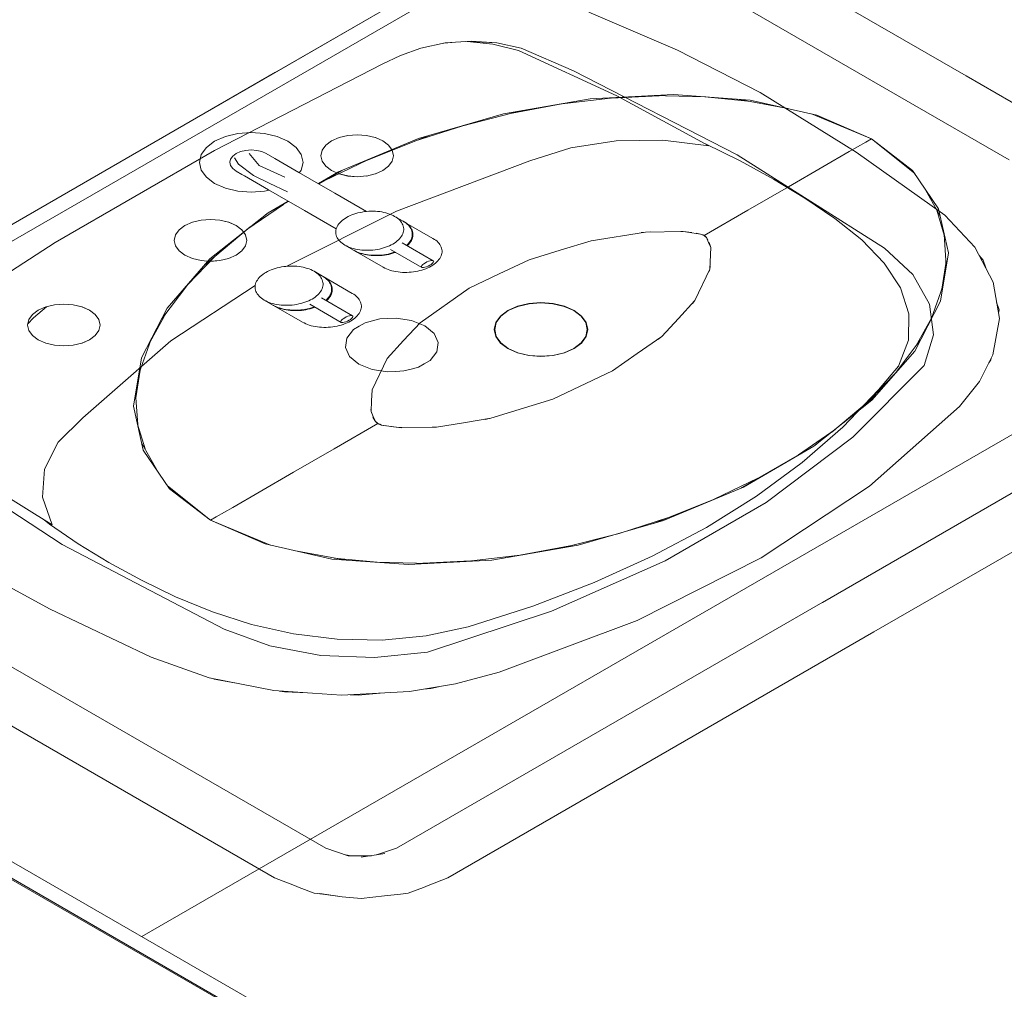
# Model space of a CAD drawing. Header units: millimetres. Extents: x 2 to 902, y -447 to 199.
# Tile 234 of 256: x 82.27 to 84.6, y 28.09 to 30.38. Entities that reach past the tile are written whole.
import ezdxf

# ---------------------------------------------------------------- set-up
doc = ezdxf.new("R2010")
doc.units = ezdxf.units.MM
doc.header["$MEASUREMENT"] = 0
for name, color, linetype, lineweight in [('IFC-Elemento de mobília-Contorno', 152, 'Continuous', 5), ('IFC-Elemento terminal-Contorno', 253, 'Continuous', 5), ('IFC-Laje-Contorno', 134, 'Continuous', 5), ('IFC-Parede padrão-Contorno', 44, 'Continuous', 5), ('IFC-Viga-Contorno', 66, 'Continuous', 5)]:
    doc.layers.add(name, color=color, linetype=linetype, lineweight=lineweight)

msp = doc.modelspace()

# ---------------------------------------------------------------- linework, layer by layer
at = {"layer": 'IFC-Elemento de mobília-Contorno', "color": 7, "lineweight": 5}
for p, q in [((82.5619, 28.2101), (86.2858, 30.3601)), ((83.4171, 30.1554), (83.6214, 30.1905)), ((83.6214, 30.1905), (83.8187, 30.2013)), ((83.8187, 30.2013), (83.9998, 30.188)), ((83.9998, 30.188), (84.1573, 30.1524)), ((83.2157, 30.097), (83.4171, 30.1554)), ((84.1573, 30.1524), (84.2863, 30.0963)), ((83.027, 30.0179), (83.2157, 30.097)), ((84.2863, 30.0963), (84.3834, 30.0218)), ((82.9793, 29.9903), (83.027, 30.0179)), ((84.3834, 30.0218), (84.4451, 29.9309)), ((82.8602, 29.9216), (82.9079, 29.9491)), ((84.4451, 29.9309), (84.4681, 29.8264)), ((82.8602, 29.9216), (82.7231, 29.8126)), ((82.7231, 29.8126), (82.622, 29.6963)), ((84.4681, 29.8264), (84.4494, 29.7125)), ((82.622, 29.6963), (82.5612, 29.5784)), ((84.4494, 29.7125), (84.3886, 29.5945)), ((82.5612, 29.5784), (82.5425, 29.4645)), ((84.3886, 29.5945), (84.2875, 29.4782)), ((82.5425, 29.4645), (82.5655, 29.3599)), ((84.2875, 29.4782), (84.1504, 29.3693)), ((83.9836, 29.273), (84.1504, 29.3693)), ((82.5655, 29.3599), (82.6272, 29.269)), ((83.7949, 29.1938), (83.9836, 29.273)), ((82.6272, 29.269), (82.7243, 29.1945)), ((82.7243, 29.1945), (82.8533, 29.1385)), ((83.5935, 29.1355), (83.7949, 29.1938)), ((82.8533, 29.1385), (83.0108, 29.1028)), ((83.3892, 29.1003), (83.5935, 29.1355)), ((83.0108, 29.1028), (83.1919, 29.0896)), ((83.1919, 29.0896), (83.3892, 29.1003))]:
    msp.add_line(p, q, dxfattribs=at)
at = {"layer": 'IFC-Elemento terminal-Contorno', "lineweight": 5}
for p, q in [((83.7559, 30.6807), (84.51, 30.2453)), ((83.6346, 30.6107), (84.3888, 30.1753)), ((81.7033, 29.5357), (83.2795, 30.4457)), ((83.618, 30.3959), (83.8279, 30.3057)), ((83.2212, 30.3106), (83.2789, 30.3231)), ((83.2758, 30.3224), (83.2949, 30.3242)), ((83.2789, 30.3231), (83.34, 30.3273)), ((83.3307, 30.3267), (83.3915, 30.3205)), ((83.3323, 30.3268), (83.4012, 30.3231)), ((83.34, 30.3273), (83.4012, 30.3231)), ((83.3915, 30.3205), (83.4523, 30.3054)), ((83.4012, 30.3231), (83.4588, 30.3105)), ((83.1734, 30.2937), (83.2212, 30.3106)), ((83.4523, 30.3054), (83.6849, 30.1978)), ((83.4588, 30.3105), (83.5819, 30.2569)), ((83.8279, 30.3057), (84.0236, 30.2055)), ((82.7334, 30.0684), (83.1303, 30.2731)), ((83.1303, 30.2731), (83.1734, 30.2937)), ((83.5819, 30.2569), (83.9693, 30.0588)), ((84.51, 30.2453), (85.2988, 29.7899)), ((84.0236, 30.2055), (84.2499, 30.0648)), ((83.5484, 30.1779), (83.6827, 30.1938)), ((83.6712, 30.1925), (83.7843, 30.1981)), ((83.6849, 30.1978), (83.9019, 30.0798)), ((83.7678, 30.1985), (83.8947, 30.1957)), ((83.8925, 30.1958), (83.9943, 30.1856)), ((83.9694, 30.1902), (84.089, 30.1678)), ((83.3203, 30.1273), (83.4612, 30.163)), ((83.4374, 30.1569), (83.5549, 30.1787)), ((84.3888, 30.1753), (84.612, 30.0465)), ((84.1443, 30.1553), (84.2863, 30.0963)), ((82.7889, 30.109), (82.8206, 30.1114)), ((82.8206, 30.1114), (82.8522, 30.109)), ((83.2063, 30.0905), (83.3205, 30.1274)), ((84.4659, 30.1308), (84.466, 30.1307)), ((84.466, 30.1307), (84.4661, 30.1307)), ((82.7341, 30.0907), (82.7146, 30.0761)), ((82.7341, 30.0907), (82.7594, 30.1019)), ((82.7594, 30.1019), (82.7889, 30.109)), ((82.8522, 30.109), (82.8818, 30.1019)), ((82.8818, 30.1019), (82.9071, 30.0907)), ((82.9071, 30.0907), (82.9265, 30.0761)), ((83.0104, 30.0913), (82.9967, 30.0811)), ((83.0104, 30.0913), (83.0281, 30.0992)), ((83.028, 30.0991), (83.0487, 30.1041)), ((83.0281, 30.0992), (83.0488, 30.1042)), ((83.0487, 30.1041), (83.0709, 30.1058)), ((83.0709, 30.1058), (83.0931, 30.1041)), ((83.071, 30.1058), (83.0932, 30.1042)), ((83.0849, 30.0422), (83.2413, 30.1044)), ((83.0931, 30.1041), (83.1138, 30.0991)), ((83.1139, 30.0992), (83.1317, 30.0913)), ((83.1315, 30.0913), (83.1452, 30.081)), ((83.1317, 30.0913), (83.1453, 30.0811)), ((83.576, 30.0749), (83.683, 30.0914)), ((83.683, 30.0914), (83.7936, 30.093)), ((83.7936, 30.093), (83.9019, 30.0798)), ((84.2339, 30.0661), (84.273, 30.0886)), ((84.273, 30.0886), (84.2863, 30.0963)), ((84.2863, 30.0963), (84.3885, 30.0143)), ((82.357, 29.8511), (82.7334, 30.0684)), ((82.7146, 30.0761), (82.7024, 30.059)), ((82.7848, 30.0614), (82.7953, 30.066)), ((82.7953, 30.066), (82.8074, 30.0689)), ((82.8074, 30.0689), (82.8205, 30.0699)), ((82.8205, 30.0699), (82.8336, 30.0689)), ((82.8336, 30.0689), (82.8457, 30.066)), ((82.8457, 30.066), (82.8562, 30.0614)), ((82.9265, 30.0761), (82.9388, 30.059)), ((82.988, 30.0691), (82.9851, 30.0562)), ((82.9966, 30.081), (82.988, 30.0691)), ((82.9967, 30.0811), (82.9882, 30.0691)), ((83.1452, 30.081), (83.1537, 30.0691)), ((83.1453, 30.0811), (83.1539, 30.0691)), ((83.1537, 30.0691), (83.1567, 30.0562)), ((83.1539, 30.0691), (83.1568, 30.0563)), ((83.4786, 30.0445), (83.576, 30.0749)), ((83.89, 30.0863), (83.8943, 30.0845)), ((83.8943, 30.0845), (83.9761, 30.044)), ((84.1716, 30.0301), (84.2339, 30.0661)), ((84.2499, 30.0648), (84.4596, 29.9158)), ((82.7024, 30.059), (82.6982, 30.0407)), ((82.6982, 30.0407), (82.7024, 30.0225)), ((82.7718, 30.0483), (82.7701, 30.0408)), ((82.7701, 30.0408), (82.7718, 30.0332)), ((82.7768, 30.0553), (82.7718, 30.0483)), ((82.7848, 30.0614), (82.7768, 30.0553)), ((82.7807, 30.0512), (82.7903, 30.0367)), ((82.8155, 30.0613), (82.8393, 30.033)), ((82.8562, 30.0614), (82.8762, 30.0498)), ((82.8762, 30.0498), (82.9046, 30.0334)), ((82.9388, 30.059), (82.9429, 30.0407)), ((82.9429, 30.0407), (82.9388, 30.0225)), ((82.9851, 30.0562), (82.988, 30.0434)), ((82.9852, 30.0563), (82.9882, 30.0435)), ((82.9882, 30.0435), (82.9967, 30.0316)), ((82.9926, 29.9968), (83.0962, 30.0467)), ((83.1537, 30.0434), (83.1452, 30.0315)), ((83.1567, 30.0562), (83.1537, 30.0434)), ((83.1635, 29.925), (83.4786, 30.0445)), ((83.9693, 30.0588), (84.3169, 29.8376)), ((83.9761, 30.044), (84.0545, 30.0008)), ((82.7024, 30.0225), (82.7146, 30.0054)), ((82.7718, 30.0332), (82.7768, 30.0262)), ((82.7768, 30.0262), (82.7848, 30.0202)), ((82.7848, 30.0202), (82.7987, 30.0122)), ((82.7903, 30.0367), (82.8257, 30.0097)), ((82.8393, 30.033), (82.8997, 30.0053)), ((82.9046, 30.0334), (82.9331, 30.017)), ((82.9331, 30.017), (82.9591, 30.002)), ((82.9388, 30.0225), (82.9343, 30.0163)), ((82.9803, 29.9897), (83.0349, 30.0212)), ((82.9966, 30.0315), (83.0102, 30.0212)), ((83.0104, 30.0213), (83.0281, 30.0134)), ((83.1139, 30.0134), (83.1317, 30.0213)), ((83.1452, 30.0315), (83.1315, 30.0212)), ((84.0899, 29.983), (84.1716, 30.0301)), ((82.7146, 30.0054), (82.7341, 29.9908)), ((82.7987, 30.0122), (82.8048, 30.0086)), ((82.8048, 30.0086), (82.8333, 29.9922)), ((82.8257, 30.0097), (82.8628, 29.9911)), ((82.9591, 30.002), (83.0181, 29.9679)), ((83.028, 30.0134), (83.0487, 30.0084)), ((83.0281, 30.0134), (83.0488, 30.0085)), ((83.0487, 30.0084), (83.0709, 30.0067)), ((83.0488, 30.0085), (83.071, 30.0068)), ((83.071, 30.0068), (83.0932, 30.0085)), ((83.0931, 30.0084), (83.1138, 30.0134)), ((84.0545, 30.0008), (84.129, 29.9558)), ((82.7341, 29.9908), (82.7594, 29.9796)), ((82.7594, 29.9796), (82.7889, 29.9725)), ((82.7889, 29.9725), (82.8206, 29.9701)), ((82.8206, 29.9701), (82.8522, 29.9725)), ((82.8333, 29.9922), (82.8617, 29.9758)), ((82.8522, 29.9725), (82.863, 29.9751)), ((82.8617, 29.9758), (82.8877, 29.9608)), ((82.8628, 29.9911), (82.9059, 29.971)), ((83.9943, 29.9277), (84.0899, 29.983)), ((84.4101, 29.9825), (84.449, 29.9134)), ((82.8544, 29.917), (82.909, 29.9485)), ((82.8877, 29.9608), (82.9468, 29.9267)), ((83.0181, 29.9679), (83.0929, 29.9247)), ((84.129, 29.9558), (84.1998, 29.908)), ((82.8967, 29.9414), (82.8103, 29.8816)), ((82.9046, 29.795), (83.1635, 29.925)), ((82.9468, 29.9267), (83.0215, 29.8835)), ((83.0828, 29.9233), (83.0879, 29.9241)), ((83.0879, 29.9241), (83.0932, 29.9248)), ((83.0929, 29.9247), (83.0984, 29.9252)), ((83.0984, 29.9252), (83.1037, 29.9254)), ((83.1037, 29.9254), (83.1089, 29.9254)), ((83.1089, 29.9254), (83.1141, 29.9252)), ((83.1141, 29.9252), (83.1193, 29.9248)), ((83.1193, 29.9248), (83.1243, 29.9243)), ((83.1243, 29.9243), (83.1293, 29.9235)), ((83.8907, 29.868), (83.9943, 29.9277)), ((84.4409, 29.9277), (84.4585, 29.8689)), ((82.6814, 29.899), (82.7021, 29.904)), ((82.7021, 29.904), (82.7243, 29.9057)), ((82.7243, 29.9057), (82.7465, 29.904)), ((82.7465, 29.904), (82.7672, 29.899)), ((82.7466, 29.9041), (82.7673, 29.8991)), ((83.0327, 29.9007), (83.03, 29.898)), ((83.0356, 29.9033), (83.0327, 29.9007)), ((83.0388, 29.9059), (83.0356, 29.9033)), ((83.0423, 29.9083), (83.0388, 29.9059)), ((83.046, 29.9106), (83.0423, 29.9083)), ((83.046, 29.9106), (83.05, 29.9127)), ((83.05, 29.9127), (83.0542, 29.9147)), ((83.0542, 29.9147), (83.0586, 29.9166)), ((83.0586, 29.9166), (83.0631, 29.9183)), ((83.0631, 29.9183), (83.0679, 29.9198)), ((83.0679, 29.9198), (83.0727, 29.9212)), ((83.0727, 29.9212), (83.0777, 29.9224)), ((83.0777, 29.9224), (83.0828, 29.9233)), ((83.1293, 29.9235), (83.1341, 29.9225)), ((83.1341, 29.9225), (83.1389, 29.9214)), ((83.1389, 29.9214), (83.1434, 29.92)), ((83.1434, 29.92), (83.1477, 29.9185)), ((83.1477, 29.9185), (83.1519, 29.9169)), ((83.1519, 29.9169), (83.1558, 29.915)), ((83.1558, 29.915), (83.1595, 29.913)), ((83.1595, 29.913), (83.163, 29.9109)), ((83.1595, 29.913), (83.1798, 29.9013)), ((83.163, 29.9109), (83.1661, 29.9086)), ((83.1661, 29.9086), (83.169, 29.9062)), ((83.169, 29.9062), (83.1717, 29.9037)), ((83.1717, 29.9037), (83.174, 29.9011)), ((83.174, 29.9011), (83.1759, 29.8984)), ((83.1798, 29.9013), (83.1832, 29.8992)), ((83.1805, 29.9009), (83.1813, 29.9004)), ((84.1998, 29.908), (84.2632, 29.8573)), ((84.4596, 29.9158), (84.5308, 29.8399)), ((82.65, 29.8809), (82.6414, 29.869)), ((82.6638, 29.8912), (82.6502, 29.881)), ((82.6636, 29.8912), (82.6814, 29.899)), ((82.8181, 29.8881), (82.7102, 29.7978)), ((82.7672, 29.899), (82.785, 29.8912)), ((82.7673, 29.8991), (82.7851, 29.8912)), ((82.785, 29.8912), (82.7986, 29.8809)), ((82.7986, 29.8809), (82.8072, 29.869)), ((83.0207, 29.8803), (83.0204, 29.8773)), ((83.0204, 29.8773), (83.0204, 29.8743)), ((83.0215, 29.8835), (83.0207, 29.8803)), ((83.0225, 29.8864), (83.0215, 29.8834)), ((83.0239, 29.8893), (83.0225, 29.8864)), ((83.0256, 29.8923), (83.0239, 29.8893)), ((83.0276, 29.8952), (83.0256, 29.8923)), ((83.03, 29.898), (83.0276, 29.8952)), ((83.1759, 29.8984), (83.1776, 29.8956)), ((83.1776, 29.8956), (83.1789, 29.8927)), ((83.1789, 29.8927), (83.1799, 29.8898)), ((83.1805, 29.8778), (83.1798, 29.8747)), ((83.1799, 29.8898), (83.1806, 29.8868)), ((83.1809, 29.8808), (83.1805, 29.8778)), ((83.1806, 29.8868), (83.1809, 29.8838)), ((83.1809, 29.8838), (83.1809, 29.8808)), ((83.1813, 29.9004), (83.1848, 29.8983)), ((83.1813, 29.9004), (83.25, 29.8608)), ((83.1832, 29.8992), (83.1864, 29.8969)), ((83.1848, 29.8983), (83.188, 29.896)), ((83.1864, 29.8969), (83.1893, 29.8945)), ((83.188, 29.896), (83.1909, 29.8936)), ((83.1893, 29.8945), (83.1919, 29.892)), ((83.1909, 29.8936), (83.1935, 29.8911)), ((83.1919, 29.892), (83.1942, 29.8894)), ((83.1935, 29.8911), (83.1958, 29.8885)), ((83.1942, 29.8894), (83.1962, 29.8867)), ((83.1958, 29.8885), (83.1978, 29.8858)), ((83.1962, 29.8867), (83.1979, 29.8839)), ((83.1978, 29.8858), (83.1994, 29.883)), ((83.1979, 29.8839), (83.1992, 29.881)), ((83.1992, 29.881), (83.2002, 29.8781)), ((83.1994, 29.883), (83.2008, 29.8801)), ((83.2002, 29.8781), (83.2009, 29.8751)), ((83.2007, 29.8802), (83.2018, 29.8772)), ((83.8355, 29.8774), (83.8413, 29.8772)), ((82.6414, 29.869), (82.6385, 29.8561)), ((82.6385, 29.8561), (82.6414, 29.8433)), ((82.6416, 29.869), (82.6387, 29.8562)), ((82.8072, 29.869), (82.8101, 29.8561)), ((82.8101, 29.8561), (82.8072, 29.8433)), ((82.8102, 29.8562), (82.8073, 29.8434)), ((83.0204, 29.8743), (83.0207, 29.8713)), ((83.0207, 29.8713), (83.0213, 29.8683)), ((83.0213, 29.8683), (83.0223, 29.8654)), ((83.0223, 29.8654), (83.0237, 29.8625)), ((83.0237, 29.8625), (83.0253, 29.8597)), ((83.0253, 29.8597), (83.0273, 29.857)), ((83.0273, 29.857), (83.0296, 29.8544)), ((83.0296, 29.8544), (83.0322, 29.8518)), ((83.1657, 29.8548), (83.1624, 29.8522)), ((83.1686, 29.8574), (83.1657, 29.8548)), ((83.1713, 29.8601), (83.1686, 29.8574)), ((83.1736, 29.8629), (83.1713, 29.8601)), ((83.1757, 29.8658), (83.1736, 29.8629)), ((83.1774, 29.8687), (83.1757, 29.8658)), ((83.1787, 29.8717), (83.1774, 29.8687)), ((83.1798, 29.8747), (83.1787, 29.8717)), ((83.1959, 29.8541), (83.1939, 29.8512)), ((83.1976, 29.857), (83.1959, 29.8541)), ((83.1992, 29.8561), (83.1975, 29.8532)), ((83.199, 29.86), (83.1976, 29.857)), ((83.2001, 29.863), (83.199, 29.86)), ((83.2006, 29.8591), (83.1992, 29.8561)), ((83.2008, 29.8661), (83.2001, 29.863)), ((83.2016, 29.8621), (83.2006, 29.8591)), ((83.2012, 29.8691), (83.2008, 29.8661)), ((83.2009, 29.8751), (83.2012, 29.8721)), ((83.2012, 29.8721), (83.2012, 29.8691)), ((83.2023, 29.8652), (83.2016, 29.8621)), ((83.2018, 29.8772), (83.2024, 29.8742)), ((83.2027, 29.8682), (83.2023, 29.8652)), ((83.2024, 29.8742), (83.2027, 29.8712)), ((83.2027, 29.8712), (83.2027, 29.8682)), ((83.25, 29.8608), (83.2535, 29.8586)), ((83.2535, 29.8586), (83.2567, 29.8564)), ((83.2567, 29.8564), (83.2596, 29.854)), ((83.5507, 29.8329), (83.6241, 29.8553)), ((83.6241, 29.8553), (83.7526, 29.8759)), ((83.7424, 29.8747), (83.7526, 29.8759)), ((83.7526, 29.8759), (83.8413, 29.8772)), ((83.7526, 29.8759), (83.7649, 29.8765)), ((83.8413, 29.8772), (83.8621, 29.8748)), ((83.8413, 29.8772), (83.8617, 29.8741)), ((83.8617, 29.8741), (83.882, 29.8711)), ((83.8721, 29.8732), (83.882, 29.8711)), ((83.882, 29.8711), (83.8878, 29.8693)), ((83.882, 29.8711), (83.8864, 29.8695)), ((83.8864, 29.8695), (83.8907, 29.868)), ((83.8885, 29.869), (83.8907, 29.868)), ((83.8907, 29.868), (83.8935, 29.8655)), ((83.8907, 29.868), (83.8926, 29.8667)), ((83.8926, 29.8667), (83.8962, 29.8629)), ((83.8935, 29.8655), (83.8962, 29.8629)), ((83.8962, 29.8629), (83.8998, 29.8572)), ((83.8962, 29.8629), (83.9015, 29.8512)), ((84.2632, 29.8573), (84.3162, 29.8026)), ((84.4584, 29.8702), (84.4632, 29.797)), ((82.357, 29.8511), (82.0023, 29.6219)), ((82.6416, 29.8434), (82.6502, 29.8315)), ((82.65, 29.8314), (82.6636, 29.8211)), ((82.6502, 29.8315), (82.6638, 29.8212)), ((82.7986, 29.8314), (82.785, 29.8211)), ((82.8072, 29.8433), (82.7986, 29.8314)), ((82.8084, 29.8489), (82.8085, 29.8489)), ((83.0322, 29.8518), (83.0351, 29.8495)), ((83.0351, 29.8495), (83.0383, 29.8472)), ((83.0383, 29.8472), (83.0417, 29.845)), ((83.0417, 29.845), (83.0454, 29.8431)), ((83.0417, 29.845), (83.062, 29.8333)), ((83.0454, 29.8431), (83.0494, 29.8412)), ((83.0494, 29.8412), (83.0535, 29.8395)), ((83.0535, 29.8395), (83.0579, 29.838)), ((83.0579, 29.838), (83.0624, 29.8367)), ((83.062, 29.8333), (83.0657, 29.8314)), ((83.0624, 29.8367), (83.0671, 29.8356)), ((83.0628, 29.8329), (83.0636, 29.8324)), ((83.0636, 29.8324), (83.0673, 29.8305)), ((83.0636, 29.8324), (83.1323, 29.7928)), ((83.0657, 29.8314), (83.0696, 29.8295)), ((83.0671, 29.8356), (83.072, 29.8346)), ((83.072, 29.8346), (83.0769, 29.8338)), ((83.0769, 29.8338), (83.082, 29.8333)), ((83.082, 29.8333), (83.0872, 29.8329)), ((83.0872, 29.8329), (83.0924, 29.8327)), ((83.0924, 29.8327), (83.0976, 29.8327)), ((83.0976, 29.8327), (83.1029, 29.8329)), ((83.1029, 29.8329), (83.1081, 29.8333)), ((83.1081, 29.8333), (83.1133, 29.8339)), ((83.1133, 29.8339), (83.1185, 29.8347)), ((83.1185, 29.8347), (83.1237, 29.8358)), ((83.1236, 29.8357), (83.1285, 29.8369)), ((83.1285, 29.8369), (83.1334, 29.8383)), ((83.1334, 29.8383), (83.1381, 29.8398)), ((83.1381, 29.8398), (83.1427, 29.8415)), ((83.1427, 29.8415), (83.1471, 29.8433)), ((83.1471, 29.8433), (83.1513, 29.8454)), ((83.1498, 29.8349), (83.2235, 29.7923)), ((83.1513, 29.8454), (83.1552, 29.8475)), ((83.159, 29.8498), (83.1552, 29.8475)), ((83.1624, 29.8522), (83.159, 29.8498)), ((83.1771, 29.8506), (83.2508, 29.8081)), ((83.1889, 29.8457), (83.1876, 29.8446)), ((83.1915, 29.8484), (83.1889, 29.8457)), ((83.1904, 29.8448), (83.1892, 29.8437)), ((83.1931, 29.8475), (83.1904, 29.8448)), ((83.1939, 29.8512), (83.1915, 29.8484)), ((83.1954, 29.8503), (83.1931, 29.8475)), ((83.1975, 29.8532), (83.1954, 29.8503)), ((83.2596, 29.854), (83.2622, 29.8515)), ((83.2622, 29.8515), (83.2645, 29.8488)), ((83.2645, 29.8488), (83.2665, 29.8461)), ((83.2665, 29.8461), (83.2681, 29.8433)), ((83.2681, 29.8433), (83.2695, 29.8405)), ((83.2695, 29.8405), (83.2705, 29.8375)), ((83.2705, 29.8375), (83.2711, 29.8346)), ((83.2711, 29.8346), (83.2714, 29.8316)), ((83.2714, 29.8316), (83.2714, 29.8285)), ((83.4774, 29.8104), (83.5507, 29.8329)), ((83.9015, 29.8512), (83.9067, 29.8394)), ((83.9026, 29.8514), (83.9067, 29.8394)), ((83.9067, 29.8394), (83.9045, 29.7882)), ((83.9067, 29.8394), (83.907, 29.836)), ((84.3169, 29.8376), (84.3844, 29.7754)), ((84.5308, 29.8399), (84.5743, 29.7572)), ((82.6638, 29.8212), (82.6815, 29.8133)), ((82.7344, 29.8181), (82.6705, 29.7521)), ((82.6814, 29.8133), (82.7021, 29.8083)), ((82.6815, 29.8133), (82.7022, 29.8084)), ((82.7021, 29.8083), (82.7243, 29.8066)), ((82.7243, 29.8066), (82.7465, 29.8083)), ((82.7244, 29.8067), (82.7466, 29.8084)), ((82.7465, 29.8083), (82.7672, 29.8133)), ((82.7672, 29.8133), (82.785, 29.8211)), ((83.0673, 29.8305), (83.0712, 29.8286)), ((83.0696, 29.8295), (83.0738, 29.8279)), ((83.0712, 29.8286), (83.0753, 29.8269)), ((83.0738, 29.8279), (83.0781, 29.8263)), ((83.0753, 29.8269), (83.0797, 29.8254)), ((83.0781, 29.8263), (83.0827, 29.825)), ((83.0797, 29.8254), (83.0842, 29.8241)), ((83.0827, 29.825), (83.0874, 29.8239)), ((83.0842, 29.8241), (83.0889, 29.823)), ((83.0874, 29.8239), (83.0922, 29.8229)), ((83.0889, 29.823), (83.0938, 29.822)), ((83.0922, 29.8229), (83.0972, 29.8221)), ((83.0938, 29.822), (83.0988, 29.8212)), ((83.0972, 29.8221), (83.1023, 29.8216)), ((83.0988, 29.8212), (83.1038, 29.8207)), ((83.1023, 29.8216), (83.1074, 29.8212)), ((83.1038, 29.8207), (83.109, 29.8203)), ((83.1074, 29.8212), (83.1126, 29.821)), ((83.109, 29.8203), (83.1142, 29.8201)), ((83.1126, 29.821), (83.1179, 29.821)), ((83.1142, 29.8201), (83.1194, 29.8201)), ((83.1179, 29.821), (83.1231, 29.8212)), ((83.1194, 29.8201), (83.1247, 29.8203)), ((83.1231, 29.8212), (83.1284, 29.8216)), ((83.1247, 29.8203), (83.1299, 29.8207)), ((83.1284, 29.8216), (83.1336, 29.8222)), ((83.1299, 29.8207), (83.1351, 29.8213)), ((83.1336, 29.8222), (83.1392, 29.8231)), ((83.1351, 29.8213), (83.1403, 29.8221)), ((83.1387, 29.823), (83.1438, 29.824)), ((83.1403, 29.8221), (83.1454, 29.8231)), ((83.1438, 29.824), (83.1488, 29.8252)), ((83.1454, 29.8231), (83.1504, 29.8243)), ((83.1488, 29.8252), (83.1537, 29.8266)), ((83.1504, 29.8243), (83.1552, 29.8257)), ((83.1537, 29.8266), (83.1584, 29.8281)), ((83.1552, 29.8257), (83.16, 29.8272)), ((83.1584, 29.8281), (83.1603, 29.8288)), ((83.16, 29.8272), (83.1619, 29.8279)), ((83.2396, 29.8067), (83.2432, 29.8079)), ((83.2432, 29.8079), (83.2464, 29.8085)), ((83.2464, 29.8085), (83.249, 29.8086)), ((83.249, 29.8086), (83.2508, 29.8081)), ((83.2508, 29.8081), (83.2517, 29.8071)), ((83.2618, 29.8079), (83.2592, 29.8051)), ((83.2641, 29.8107), (83.2618, 29.8079)), ((83.2662, 29.8135), (83.2641, 29.8107)), ((83.2679, 29.8165), (83.2662, 29.8135)), ((83.2693, 29.8195), (83.2679, 29.8165)), ((83.2703, 29.8225), (83.2693, 29.8195)), ((83.271, 29.8255), (83.2703, 29.8225)), ((83.2714, 29.8285), (83.271, 29.8255)), ((83.4066, 29.7768), (83.4774, 29.8104)), ((84.5409, 29.8205), (84.5506, 29.8092)), ((84.5506, 29.8092), (84.5562, 29.7915)), ((82.8593, 29.7828), (82.8635, 29.7848)), ((82.8635, 29.7848), (82.8679, 29.7867)), ((82.8679, 29.7867), (82.8725, 29.7884)), ((82.8725, 29.7884), (82.8772, 29.7899)), ((82.8772, 29.7899), (82.8821, 29.7913)), ((82.8821, 29.7913), (82.887, 29.7924)), ((82.887, 29.7924), (82.8921, 29.7934)), ((82.8921, 29.7934), (82.8973, 29.7942)), ((82.8973, 29.7942), (82.9025, 29.7948)), ((82.9025, 29.7948), (82.9077, 29.7952)), ((82.9077, 29.7952), (82.913, 29.7955)), ((82.913, 29.7955), (82.9182, 29.7955)), ((82.9182, 29.7955), (82.9235, 29.7953)), ((82.9235, 29.7953), (82.9286, 29.7949)), ((82.9286, 29.7949), (82.9337, 29.7943)), ((82.9337, 29.7943), (82.9386, 29.7936)), ((82.9386, 29.7936), (82.9435, 29.7926)), ((82.9435, 29.7926), (82.9482, 29.7915)), ((82.9482, 29.7915), (82.9527, 29.7901)), ((82.9527, 29.7901), (82.9571, 29.7886)), ((82.9571, 29.7886), (82.9612, 29.787)), ((82.9612, 29.787), (82.9652, 29.7851)), ((82.9652, 29.7851), (82.9689, 29.7831)), ((83.1323, 29.7928), (83.136, 29.7908)), ((83.136, 29.7908), (83.1399, 29.789)), ((83.1399, 29.789), (83.1441, 29.7873)), ((83.1441, 29.7873), (83.1484, 29.7858)), ((83.1484, 29.7858), (83.153, 29.7844)), ((83.153, 29.7844), (83.1576, 29.7833)), ((83.2141, 29.7835), (83.2191, 29.7846)), ((83.2191, 29.7846), (83.2239, 29.786)), ((83.2228, 29.7949), (83.2227, 29.7934)), ((83.2227, 29.7934), (83.2235, 29.7923)), ((83.2239, 29.7967), (83.2228, 29.7949)), ((83.2235, 29.7923), (83.2253, 29.7918)), ((83.2259, 29.7988), (83.2239, 29.7967)), ((83.2239, 29.786), (83.2287, 29.7875)), ((83.225, 29.7918), (83.2279, 29.7919)), ((83.2287, 29.801), (83.2259, 29.7988)), ((83.2279, 29.7919), (83.2311, 29.7926)), ((83.2321, 29.8032), (83.2287, 29.801)), ((83.2287, 29.7875), (83.2332, 29.7892)), ((83.2311, 29.7926), (83.2348, 29.7937)), ((83.2321, 29.8032), (83.2358, 29.8051)), ((83.2332, 29.7892), (83.2376, 29.7911)), ((83.2348, 29.7937), (83.2386, 29.7953)), ((83.2358, 29.8051), (83.2396, 29.8067)), ((83.2376, 29.7911), (83.2418, 29.7931)), ((83.2386, 29.7953), (83.2423, 29.7973)), ((83.2418, 29.7931), (83.2458, 29.7953)), ((83.2456, 29.7994), (83.2423, 29.7973)), ((83.2484, 29.8016), (83.2456, 29.7994)), ((83.2495, 29.7975), (83.2458, 29.7953)), ((83.2504, 29.8037), (83.2484, 29.8016)), ((83.253, 29.8), (83.2495, 29.7975)), ((83.2515, 29.8056), (83.2504, 29.8037)), ((83.2517, 29.8073), (83.2515, 29.8056)), ((83.2562, 29.8025), (83.253, 29.8)), ((83.2592, 29.8051), (83.2562, 29.8025)), ((83.9045, 29.7882), (83.8689, 29.714)), ((83.9045, 29.7882), (83.9024, 29.7824)), ((83.9055, 29.7952), (83.9045, 29.7882)), ((84.3162, 29.8026), (84.3546, 29.7441)), ((84.4626, 29.8065), (84.4528, 29.7412)), ((82.835, 29.7624), (82.8332, 29.7594)), ((82.837, 29.7652), (82.835, 29.7624)), ((82.8393, 29.7681), (82.837, 29.7652)), ((82.842, 29.7708), (82.8393, 29.7681)), ((82.8449, 29.7734), (82.842, 29.7708)), ((82.8481, 29.7759), (82.8449, 29.7734)), ((82.8516, 29.7784), (82.8481, 29.7759)), ((82.8554, 29.7806), (82.8516, 29.7784)), ((82.8554, 29.7806), (82.8593, 29.7828)), ((82.9689, 29.7831), (82.9723, 29.781)), ((82.9689, 29.7831), (82.9891, 29.7714)), ((82.9723, 29.781), (82.9755, 29.7787)), ((82.9755, 29.7787), (82.9784, 29.7763)), ((82.9784, 29.7763), (82.981, 29.7738)), ((82.981, 29.7738), (82.9833, 29.7712)), ((82.9833, 29.7712), (82.9853, 29.7685)), ((82.9853, 29.7685), (82.9869, 29.7657)), ((82.9869, 29.7657), (82.9883, 29.7628)), ((82.9883, 29.7628), (82.9893, 29.7599)), ((82.9891, 29.7714), (82.9926, 29.7693)), ((82.9899, 29.771), (82.9907, 29.7705)), ((82.9907, 29.7705), (82.9941, 29.7684)), ((82.9907, 29.7705), (83.0594, 29.7309)), ((82.9926, 29.7693), (82.9958, 29.767)), ((82.9941, 29.7684), (82.9973, 29.7661)), ((82.9958, 29.767), (82.9986, 29.7646)), ((82.9973, 29.7661), (83.0002, 29.7637)), ((82.9986, 29.7646), (83.0013, 29.7621)), ((83.0002, 29.7637), (83.0028, 29.7612)), ((83.0013, 29.7621), (83.0036, 29.7595)), ((83.0028, 29.7612), (83.0051, 29.7586)), ((83.1576, 29.7833), (83.1625, 29.7823)), ((83.1625, 29.7823), (83.1675, 29.7816)), ((83.1675, 29.7816), (83.1725, 29.781)), ((83.1725, 29.781), (83.1777, 29.7806)), ((83.1777, 29.7806), (83.1829, 29.7804)), ((83.1829, 29.7804), (83.1881, 29.7804)), ((83.1881, 29.7804), (83.1934, 29.7807)), ((83.1934, 29.7807), (83.1986, 29.7811)), ((83.1986, 29.7811), (83.2038, 29.7817)), ((83.2038, 29.7817), (83.209, 29.7825)), ((83.209, 29.7825), (83.2141, 29.7835)), ((83.3359, 29.7432), (83.4066, 29.7768)), ((84.3844, 29.7754), (84.4238, 29.7057)), ((82.6705, 29.7522), (82.6089, 29.6709)), ((82.83, 29.7499), (82.6304, 29.6185)), ((82.8301, 29.7504), (82.8297, 29.7474)), ((82.8297, 29.7474), (82.8297, 29.7443)), ((82.8297, 29.7443), (82.83, 29.7413)), ((82.83, 29.7413), (82.8307, 29.7384)), ((82.8308, 29.7536), (82.8301, 29.7504)), ((82.8307, 29.7384), (82.8317, 29.7354)), ((82.8318, 29.7564), (82.8308, 29.7534)), ((82.8332, 29.7594), (82.8318, 29.7564)), ((82.9867, 29.7388), (82.985, 29.7359)), ((82.9881, 29.7418), (82.9867, 29.7388)), ((82.9891, 29.7448), (82.9881, 29.7418)), ((82.9898, 29.7478), (82.9891, 29.7448)), ((82.9893, 29.7599), (82.9899, 29.7569)), ((82.9902, 29.7509), (82.9898, 29.7478)), ((82.9899, 29.7569), (82.9902, 29.7539)), ((82.9902, 29.7539), (82.9902, 29.7509)), ((83.0036, 29.7595), (83.0055, 29.7568)), ((83.0051, 29.7586), (83.0071, 29.7559)), ((83.0055, 29.7568), (83.0072, 29.754)), ((83.0071, 29.7559), (83.0088, 29.7531)), ((83.0072, 29.754), (83.0085, 29.7511)), ((83.0085, 29.7511), (83.0095, 29.7482)), ((83.0088, 29.7531), (83.0101, 29.7502)), ((83.0095, 29.7482), (83.0102, 29.7452)), ((83.0101, 29.7502), (83.0111, 29.7473)), ((83.0105, 29.7392), (83.0101, 29.7361)), ((83.0102, 29.7452), (83.0105, 29.7422)), ((83.0105, 29.7422), (83.0105, 29.7392)), ((83.0111, 29.7473), (83.0118, 29.7443)), ((83.0121, 29.7383), (83.0117, 29.7352)), ((83.0118, 29.7443), (83.0121, 29.7413)), ((83.0121, 29.7413), (83.0121, 29.7383)), ((83.3359, 29.7432), (83.2196, 29.6615)), ((84.3546, 29.7441), (84.3748, 29.6827)), ((84.4552, 29.7479), (84.4277, 29.6703)), ((84.5743, 29.7572), (84.5885, 29.6712)), ((82.8317, 29.7354), (82.833, 29.7326)), ((82.833, 29.7326), (82.8347, 29.7298)), ((82.8347, 29.7298), (82.8367, 29.7271)), ((82.8367, 29.7271), (82.839, 29.7244)), ((82.839, 29.7244), (82.8416, 29.7219)), ((82.8416, 29.7219), (82.8445, 29.7195)), ((82.8445, 29.7195), (82.8476, 29.7173)), ((82.8476, 29.7173), (82.8511, 29.7151)), ((82.8511, 29.7151), (82.8548, 29.7131)), ((82.8511, 29.7151), (82.8713, 29.7034)), ((82.9564, 29.7134), (82.9606, 29.7154)), ((82.9606, 29.7154), (82.9646, 29.7176)), ((82.9683, 29.7199), (82.9646, 29.7176)), ((82.9718, 29.7223), (82.9683, 29.7199)), ((82.975, 29.7248), (82.9718, 29.7223)), ((82.978, 29.7275), (82.975, 29.7248)), ((82.9806, 29.7302), (82.978, 29.7275)), ((82.983, 29.733), (82.9806, 29.7302)), ((82.985, 29.7359), (82.983, 29.733)), ((82.9864, 29.7207), (83.0601, 29.6782)), ((82.9982, 29.7158), (82.997, 29.7146)), ((83.0009, 29.7185), (82.9982, 29.7158)), ((82.9998, 29.7149), (82.9985, 29.7137)), ((83.0024, 29.7176), (82.9998, 29.7149)), ((83.0032, 29.7213), (83.0009, 29.7185)), ((83.0048, 29.7204), (83.0024, 29.7176)), ((83.0053, 29.7242), (83.0032, 29.7213)), ((83.0068, 29.7233), (83.0048, 29.7204)), ((83.007, 29.7271), (83.0053, 29.7242)), ((83.0085, 29.7262), (83.0068, 29.7233)), ((83.0083, 29.7301), (83.007, 29.7271)), ((83.0094, 29.7331), (83.0083, 29.7301)), ((83.0099, 29.7292), (83.0085, 29.7262)), ((83.0101, 29.7361), (83.0094, 29.7331)), ((83.011, 29.7322), (83.0099, 29.7292)), ((83.0117, 29.7352), (83.011, 29.7322)), ((83.0594, 29.7309), (83.0628, 29.7287)), ((83.0628, 29.7287), (83.066, 29.7265)), ((83.066, 29.7265), (83.0689, 29.724)), ((83.0689, 29.724), (83.0715, 29.7215)), ((83.0715, 29.7215), (83.0738, 29.7189)), ((83.0738, 29.7189), (83.0758, 29.7162)), ((83.0758, 29.7162), (83.0775, 29.7134)), ((82.3365, 29.6994), (82.3058, 29.6727)), ((82.3169, 29.691), (82.335, 29.699)), ((82.3169, 29.691), (82.3348, 29.6989)), ((82.335, 29.699), (82.3556, 29.704)), ((82.3556, 29.704), (82.3779, 29.7056)), ((82.3777, 29.7056), (82.3999, 29.7039)), ((82.3999, 29.7039), (82.4206, 29.6989)), ((82.4001, 29.704), (82.4207, 29.699)), ((82.4206, 29.6989), (82.4384, 29.6911)), ((82.4207, 29.699), (82.4385, 29.6911)), ((82.8548, 29.7131), (82.8587, 29.7113)), ((82.8587, 29.7113), (82.8629, 29.7096)), ((82.8629, 29.7096), (82.8672, 29.7081)), ((82.8672, 29.7081), (82.8718, 29.7068)), ((82.8713, 29.7034), (82.875, 29.7014)), ((82.8718, 29.7068), (82.8764, 29.7056)), ((82.8722, 29.703), (82.8729, 29.7025)), ((82.8729, 29.7025), (82.8766, 29.7005)), ((82.8729, 29.7025), (82.9416, 29.6629)), ((82.875, 29.7014), (82.879, 29.6996)), ((82.8764, 29.7056), (82.8813, 29.7047)), ((82.8766, 29.7005), (82.8805, 29.6987)), ((82.879, 29.6996), (82.8831, 29.6979)), ((82.8805, 29.6987), (82.8847, 29.697)), ((82.8813, 29.7047), (82.8863, 29.7039)), ((82.8831, 29.6979), (82.8875, 29.6964)), ((82.8847, 29.697), (82.8891, 29.6955)), ((82.8863, 29.7039), (82.8913, 29.7033)), ((82.8875, 29.6964), (82.892, 29.6951)), ((82.8891, 29.6955), (82.8936, 29.6942)), ((82.8913, 29.7033), (82.8965, 29.703)), ((82.892, 29.6951), (82.8967, 29.6939)), ((82.8936, 29.6942), (82.8983, 29.693)), ((82.8965, 29.703), (82.9017, 29.7028)), ((82.8967, 29.6939), (82.9016, 29.693)), ((82.8983, 29.693), (82.9031, 29.6921)), ((82.9016, 29.693), (82.9065, 29.6922)), ((82.9017, 29.7028), (82.9069, 29.7028)), ((82.9031, 29.6921), (82.9081, 29.6913)), ((82.9065, 29.6922), (82.9116, 29.6916)), ((82.9069, 29.7028), (82.9122, 29.703)), ((82.9081, 29.6913), (82.9132, 29.6907)), ((82.9116, 29.6916), (82.9168, 29.6913)), ((82.9122, 29.703), (82.9174, 29.7034)), ((82.9168, 29.6913), (82.922, 29.6911)), ((82.9174, 29.7034), (82.9226, 29.704)), ((82.9226, 29.704), (82.9278, 29.7048)), ((82.9272, 29.6911), (82.9325, 29.6913)), ((82.9278, 29.7048), (82.9329, 29.7058)), ((82.9325, 29.6913), (82.9377, 29.6917)), ((82.9329, 29.7058), (82.9379, 29.707)), ((82.9377, 29.6917), (82.9429, 29.6923)), ((82.9379, 29.707), (82.9427, 29.7083)), ((82.9393, 29.6908), (82.9445, 29.6914)), ((82.9427, 29.7083), (82.9475, 29.7099)), ((82.9429, 29.6923), (82.9486, 29.6932)), ((82.9445, 29.6914), (82.9496, 29.6922)), ((82.9475, 29.7099), (82.952, 29.7116)), ((82.9481, 29.6931), (82.9532, 29.6941)), ((82.9496, 29.6922), (82.9547, 29.6932)), ((82.952, 29.7116), (82.9564, 29.7134)), ((82.9532, 29.6941), (82.9581, 29.6953)), ((82.9547, 29.6932), (82.9597, 29.6944)), ((82.9581, 29.6953), (82.963, 29.6966)), ((82.9592, 29.705), (83.0329, 29.6624)), ((82.9597, 29.6944), (82.9646, 29.6957)), ((82.963, 29.6966), (82.9677, 29.6982)), ((82.9646, 29.6957), (82.9693, 29.6973)), ((82.9677, 29.6982), (82.9697, 29.6989)), ((82.9693, 29.6973), (82.9712, 29.698)), ((83.0775, 29.7134), (83.0788, 29.7105)), ((83.0797, 29.6925), (83.0786, 29.6895)), ((83.0788, 29.7105), (83.0798, 29.7076)), ((83.0804, 29.6956), (83.0797, 29.6925)), ((83.0798, 29.7076), (83.0805, 29.7046)), ((83.0808, 29.6986), (83.0804, 29.6956)), ((83.0805, 29.7046), (83.0808, 29.7016)), ((83.0808, 29.7016), (83.0808, 29.6986)), ((83.4272, 29.6905), (83.4501, 29.7006)), ((83.428, 29.6901), (83.4506, 29.7001)), ((83.4501, 29.7006), (83.4767, 29.707)), ((83.4506, 29.7001), (83.477, 29.7064)), ((83.4767, 29.707), (83.5053, 29.7092)), ((83.477, 29.7064), (83.5053, 29.7085)), ((83.5053, 29.7092), (83.5339, 29.707)), ((83.5053, 29.7085), (83.5336, 29.7064)), ((83.5336, 29.7064), (83.56, 29.7001)), ((83.5339, 29.707), (83.5605, 29.7006)), ((83.56, 29.7001), (83.5826, 29.6901)), ((83.5605, 29.7006), (83.5834, 29.6905)), ((83.8689, 29.714), (83.83, 29.6716)), ((83.8689, 29.714), (83.863, 29.7067)), ((84.4238, 29.7057), (84.4326, 29.6325)), ((84.582, 29.7104), (84.5878, 29.6923)), ((84.5878, 29.6923), (84.5864, 29.6839)), ((82.2949, 29.6689), (82.2919, 29.656)), ((82.295, 29.6689), (82.2921, 29.6561)), ((82.3058, 29.6727), (82.2928, 29.6591)), ((82.3036, 29.6809), (82.295, 29.6689)), ((82.3171, 29.6911), (82.3034, 29.6808)), ((82.4384, 29.6911), (82.452, 29.6808)), ((82.4521, 29.6809), (82.4607, 29.6689)), ((82.4607, 29.6689), (82.4636, 29.6561)), ((82.6193, 29.6846), (82.5816, 29.6167)), ((82.9132, 29.6907), (82.9183, 29.6904)), ((82.9183, 29.6904), (82.9235, 29.6902)), ((82.922, 29.6911), (82.9272, 29.6911)), ((82.9235, 29.6902), (82.9288, 29.6902)), ((82.9288, 29.6902), (82.934, 29.6904)), ((82.934, 29.6904), (82.9393, 29.6908)), ((83.0353, 29.6689), (83.0332, 29.6668)), ((83.038, 29.6711), (83.0353, 29.6689)), ((83.0414, 29.6732), (83.038, 29.6711)), ((83.0414, 29.6732), (83.0451, 29.6752)), ((83.0451, 29.6752), (83.0489, 29.6768)), ((83.0489, 29.6768), (83.0525, 29.6779)), ((83.055, 29.6695), (83.0516, 29.6673)), ((83.0525, 29.6779), (83.0558, 29.6786)), ((83.0577, 29.6717), (83.055, 29.6695)), ((83.0558, 29.6786), (83.0584, 29.6787)), ((83.0598, 29.6738), (83.0577, 29.6717)), ((83.0584, 29.6787), (83.0601, 29.6782)), ((83.0623, 29.67), (83.0588, 29.6676)), ((83.0609, 29.6756), (83.0598, 29.6738)), ((83.0601, 29.6782), (83.061, 29.6771)), ((83.061, 29.6771), (83.0609, 29.6756)), ((83.0655, 29.6726), (83.0623, 29.67)), ((83.0685, 29.6752), (83.0655, 29.6726)), ((83.0711, 29.6779), (83.0685, 29.6752)), ((83.0735, 29.6807), (83.0711, 29.6779)), ((83.0755, 29.6836), (83.0735, 29.6807)), ((83.0772, 29.6866), (83.0755, 29.6836)), ((83.0786, 29.6895), (83.0772, 29.6866)), ((83.1071, 29.6658), (83.1246, 29.6705)), ((83.1242, 29.6704), (83.1437, 29.6714)), ((83.1246, 29.6705), (83.1437, 29.6714)), ((83.1437, 29.6714), (83.1628, 29.6723)), ((83.1628, 29.6723), (83.1996, 29.6666)), ((83.4097, 29.6773), (83.3986, 29.6619)), ((83.4106, 29.677), (83.3997, 29.6618)), ((83.4272, 29.6905), (83.4097, 29.6773)), ((83.428, 29.6901), (83.4106, 29.677)), ((83.5826, 29.6901), (83.6, 29.677)), ((83.5834, 29.6905), (83.6009, 29.6773)), ((83.6, 29.677), (83.6109, 29.6618)), ((83.6009, 29.6773), (83.6119, 29.6619)), ((83.83, 29.6716), (83.791, 29.6293)), ((84.3748, 29.6827), (84.3739, 29.6201)), ((84.429, 29.6741), (84.3913, 29.6062)), ((84.5885, 29.6712), (84.5728, 29.5853)), ((82.2921, 29.6561), (82.295, 29.6433)), ((82.4635, 29.656), (82.4606, 29.6432)), ((82.9416, 29.6629), (82.9453, 29.6609)), ((82.9453, 29.6609), (82.9492, 29.659)), ((82.9492, 29.659), (82.9534, 29.6574)), ((82.9534, 29.6574), (82.9577, 29.6559)), ((82.9577, 29.6559), (82.9623, 29.6545)), ((82.9623, 29.6545), (82.967, 29.6534)), ((82.967, 29.6534), (82.9718, 29.6524)), ((82.9718, 29.6524), (82.9768, 29.6516)), ((82.9768, 29.6516), (82.9819, 29.6511)), ((82.9819, 29.6511), (82.987, 29.6507)), ((82.987, 29.6507), (82.9922, 29.6505)), ((82.9922, 29.6505), (82.9975, 29.6505)), ((82.9975, 29.6505), (83.0027, 29.6507)), ((83.0027, 29.6507), (83.008, 29.6511)), ((83.008, 29.6511), (83.0132, 29.6517)), ((83.0132, 29.6517), (83.0183, 29.6526)), ((83.0183, 29.6526), (83.0234, 29.6535)), ((83.0234, 29.6535), (83.0284, 29.6547)), ((83.0284, 29.6547), (83.0333, 29.6561)), ((83.0321, 29.6649), (83.032, 29.6635)), ((83.032, 29.6635), (83.0329, 29.6624)), ((83.0332, 29.6668), (83.0321, 29.6649)), ((83.0329, 29.6624), (83.0347, 29.6619)), ((83.0333, 29.6561), (83.038, 29.6576)), ((83.0347, 29.6619), (83.0372, 29.662)), ((83.0372, 29.662), (83.0405, 29.6626)), ((83.038, 29.6576), (83.0426, 29.6593)), ((83.0405, 29.6626), (83.0441, 29.6638)), ((83.0426, 29.6593), (83.0469, 29.6612)), ((83.0441, 29.6638), (83.0479, 29.6654)), ((83.0469, 29.6612), (83.0511, 29.6632)), ((83.0479, 29.6654), (83.0516, 29.6673)), ((83.0511, 29.6632), (83.0551, 29.6653)), ((83.0624, 29.6454), (83.0543, 29.6353)), ((83.0588, 29.6676), (83.0551, 29.6653)), ((83.0624, 29.6454), (83.076, 29.6533)), ((83.076, 29.6533), (83.0897, 29.6611)), ((83.0897, 29.6611), (83.1071, 29.6658)), ((83.2196, 29.6615), (83.1806, 29.6192)), ((83.1996, 29.6666), (83.2308, 29.654)), ((83.2308, 29.654), (83.2526, 29.636)), ((83.3986, 29.6619), (83.3949, 29.6454)), ((83.3949, 29.6454), (83.3986, 29.6289)), ((83.3997, 29.6618), (83.3959, 29.6454)), ((83.3959, 29.6454), (83.3997, 29.6291)), ((83.6109, 29.6618), (83.6146, 29.6454)), ((83.6146, 29.6454), (83.6109, 29.6291)), ((83.6119, 29.6619), (83.6157, 29.6454)), ((83.6157, 29.6454), (83.6119, 29.6289)), ((82.295, 29.6433), (82.3036, 29.6314)), ((82.3034, 29.6313), (82.3171, 29.621)), ((82.3036, 29.6314), (82.3172, 29.6211)), ((82.4521, 29.6314), (82.4385, 29.6211)), ((82.4606, 29.6432), (82.452, 29.6313)), ((83.0461, 29.6252), (83.043, 29.6032)), ((83.0543, 29.6353), (83.0461, 29.6252)), ((83.2526, 29.636), (83.2626, 29.6147)), ((83.3986, 29.6289), (83.4097, 29.6135)), ((83.3997, 29.6291), (83.4106, 29.6138)), ((83.6109, 29.6291), (83.6, 29.6138)), ((83.6119, 29.6289), (83.6009, 29.6135)), ((83.791, 29.6293), (83.7329, 29.5884)), ((83.791, 29.6293), (83.7815, 29.6218)), ((84.4326, 29.6325), (84.4105, 29.5602)), ((82.3172, 29.6211), (82.335, 29.6132)), ((82.3348, 29.6132), (82.3555, 29.6082)), ((82.335, 29.6132), (82.3557, 29.6083)), ((82.3555, 29.6082), (82.3777, 29.6065)), ((82.3777, 29.6065), (82.3999, 29.6082)), ((82.3999, 29.6082), (82.4206, 29.6131)), ((82.4206, 29.6131), (82.4386, 29.6211)), ((82.4207, 29.6132), (82.4386, 29.6211)), ((82.6304, 29.6185), (82.4222, 29.437)), ((82.5829, 29.6205), (82.5554, 29.543)), ((83.043, 29.6032), (83.0529, 29.5819)), ((83.1806, 29.6192), (83.1417, 29.5768)), ((83.261, 29.6036), (83.2593, 29.5925)), ((83.261, 29.6036), (83.2594, 29.5926)), ((83.2626, 29.6147), (83.261, 29.6036)), ((83.4097, 29.6135), (83.4272, 29.6003)), ((83.4106, 29.6138), (83.428, 29.6008)), ((83.4272, 29.6003), (83.4501, 29.5902)), ((83.428, 29.6008), (83.4506, 29.5907)), ((83.56, 29.5907), (83.5826, 29.6008)), ((83.5605, 29.5902), (83.5834, 29.6003)), ((83.6, 29.6138), (83.5826, 29.6008)), ((83.6009, 29.6135), (83.5834, 29.6003)), ((84.4017, 29.62), (84.3401, 29.5387)), ((84.3739, 29.6201), (84.3501, 29.559)), ((83.0529, 29.5819), (83.0748, 29.5639)), ((83.1417, 29.5768), (83.1061, 29.5027)), ((83.2513, 29.5825), (83.2432, 29.5725)), ((83.2594, 29.5926), (83.2513, 29.5825)), ((83.4501, 29.5902), (83.4767, 29.5838)), ((83.4506, 29.5907), (83.477, 29.5844)), ((83.4767, 29.5838), (83.5053, 29.5817)), ((83.477, 29.5844), (83.5053, 29.5823)), ((83.5053, 29.5823), (83.5336, 29.5844)), ((83.5053, 29.5817), (83.5339, 29.5838)), ((83.5336, 29.5844), (83.56, 29.5907)), ((83.5339, 29.5838), (83.5605, 29.5902)), ((83.7329, 29.5884), (83.6747, 29.5476)), ((84.1708, 29.0003), (85.1776, 29.5816)), ((84.5728, 29.5853), (84.5414, 29.5225)), ((84.5691, 29.5778), (84.5684, 29.574)), ((83.0748, 29.5639), (83.106, 29.5513)), ((83.1811, 29.5474), (83.1986, 29.5521)), ((83.1986, 29.5521), (83.216, 29.5568)), ((83.216, 29.5568), (83.2296, 29.5646)), ((83.2432, 29.5725), (83.2296, 29.5646)), ((84.4105, 29.5602), (84.2425, 29.3911)), ((84.3501, 29.559), (84.3033, 29.5026)), ((84.5684, 29.574), (84.5633, 29.5664)), ((82.5578, 29.5497), (82.548, 29.4843)), ((83.106, 29.5513), (83.1429, 29.5455)), ((83.1429, 29.5455), (83.162, 29.5465)), ((83.162, 29.5465), (83.1811, 29.5474)), ((83.162, 29.5465), (83.1813, 29.5474)), ((83.5332, 29.4804), (83.6747, 29.5476)), ((84.3401, 29.5388), (84.2761, 29.4727)), ((84.2921, 28.9303), (85.2988, 29.5116)), ((84.5414, 29.5225), (84.494, 29.4632)), ((82.5473, 29.4938), (82.5522, 29.4206)), ((83.1061, 29.5027), (83.105, 29.477)), ((84.3003, 29.493), (84.1928, 29.4029)), ((84.3033, 29.5026), (84.2189, 29.4145)), ((83.105, 29.477), (83.1038, 29.4514)), ((83.3865, 29.4355), (83.5332, 29.4804)), ((84.494, 29.4632), (84.2815, 29.2749)), ((82.4222, 29.437), (82.364, 29.3795)), ((83.1034, 29.4562), (83.1038, 29.4514)), ((83.1038, 29.4514), (83.105, 29.4481)), ((83.1038, 29.4514), (83.1091, 29.4396)), ((83.108, 29.4394), (83.109, 29.4364)), ((83.109, 29.4364), (83.1143, 29.4279)), ((83.1091, 29.4396), (83.1143, 29.4279)), ((83.3223, 29.4252), (83.3865, 29.4355)), ((83.3735, 29.433), (83.3865, 29.4355)), ((82.5521, 29.4218), (82.5696, 29.3632)), ((83.0163, 29.3631), (83.1198, 29.4229)), ((83.1143, 29.4279), (83.118, 29.4241)), ((83.1143, 29.4279), (83.1171, 29.4254)), ((83.1171, 29.4254), (83.1198, 29.4229)), ((83.118, 29.4241), (83.1198, 29.4229)), ((83.1198, 29.4229), (83.1242, 29.4213)), ((83.1198, 29.4229), (83.1221, 29.4218)), ((83.123, 29.4215), (83.1285, 29.4197)), ((83.1242, 29.4213), (83.1285, 29.4197)), ((83.1285, 29.4197), (83.1382, 29.4177)), ((83.1285, 29.4197), (83.1693, 29.4136)), ((83.1503, 29.4158), (83.1693, 29.4136)), ((83.1693, 29.4136), (83.258, 29.4149)), ((83.1693, 29.4136), (83.1766, 29.4134)), ((83.2481, 29.4145), (83.258, 29.4149)), ((83.258, 29.4149), (83.3223, 29.4252)), ((84.2189, 29.4145), (84.1223, 29.3307)), ((84.2425, 29.3911), (84.0372, 29.2362)), ((84.2004, 29.4093), (84.1139, 29.3494)), ((82.364, 29.3795), (82.3316, 29.3156)), ((82.5616, 29.3775), (82.6005, 29.3083)), ((83.9757, 29.2697), (84.1561, 29.3738)), ((82.0305, 29.3612), (82.3735, 29.1375)), ((82.9206, 29.3079), (83.0163, 29.3631)), ((84.1223, 29.3307), (84.0145, 29.2516)), ((82.1321, 29.3184), (82.3502, 29.184)), ((82.3316, 29.3156), (82.3269, 29.2491)), ((82.839, 29.2607), (82.9206, 29.3079)), ((82.6221, 29.2765), (82.7243, 29.1945)), ((83.9142, 29.2441), (84.018, 29.2941)), ((84.2815, 29.2749), (84.026, 29.1053)), ((82.3269, 29.2491), (82.3502, 29.184)), ((82.7767, 29.2248), (82.839, 29.2607)), ((84.0145, 29.2516), (83.8962, 29.1777)), ((83.7694, 29.1864), (83.9252, 29.2485)), ((83.7984, 29.0983), (84.0372, 29.2362)), ((82.7376, 29.2022), (82.7767, 29.2248)), ((82.3309, 29.1958), (82.3437, 29.1855)), ((82.3437, 29.1855), (82.4117, 29.1388)), ((82.7243, 29.1945), (82.7376, 29.2022)), ((82.7243, 29.1945), (82.8664, 29.1355)), ((83.69, 29.1634), (83.8045, 29.2004)), ((83.5494, 29.1279), (83.69, 29.1634)), ((83.7681, 29.1094), (83.8962, 29.1777)), ((82.3735, 29.1375), (82.7567, 28.9368)), ((82.3735, 29.1375), (82.7567, 28.9368)), ((82.4117, 29.1388), (82.4844, 29.0946)), ((83.4556, 29.1121), (83.5733, 29.1339)), ((82.9213, 29.1231), (83.0412, 29.1006)), ((83.3278, 29.097), (83.4623, 29.1129)), ((82.1196, 29.1062), (82.3454, 28.9845)), ((82.4844, 29.0946), (82.5609, 29.0526)), ((83.0165, 29.1052), (83.118, 29.0951)), ((83.1158, 29.0951), (83.2428, 29.0923)), ((83.2263, 29.0927), (83.3395, 29.0984)), ((83.5302, 28.9798), (83.7984, 29.0983)), ((83.6311, 29.0471), (83.7681, 29.1094)), ((83.7323, 28.9578), (84.026, 29.1053)), ((82.5609, 29.0526), (82.6418, 29.0133)), ((83.4859, 28.9913), (83.6311, 29.0471)), ((82.6418, 29.0133), (82.7288, 28.9777)), ((83.164, 28.419), (84.1656, 28.9973)), ((84.1656, 28.9973), (84.1708, 29.0003)), ((82.3454, 28.9845), (82.5837, 28.8711)), ((82.7288, 28.9777), (82.8213, 28.9481)), ((83.2372, 28.8828), (83.5302, 28.9798)), ((83.3334, 28.9426), (83.4859, 28.9913)), ((82.8213, 28.9481), (82.9202, 28.926)), ((83.4062, 28.8351), (83.7323, 28.9578)), ((82.7567, 28.9368), (82.8644, 28.8978)), ((82.7567, 28.9368), (82.8644, 28.8978)), ((82.9202, 28.926), (83.0239, 28.9132)), ((83.2343, 28.921), (83.3334, 28.9426)), ((83.2853, 28.349), (84.2921, 28.9303)), ((83.0239, 28.9132), (83.1298, 28.9113)), ((83.1298, 28.9113), (83.2343, 28.921)), ((82.1899, 28.8849), (82.9967, 28.419)), ((82.8644, 28.8978), (82.9852, 28.8751)), ((83.112, 28.87), (83.2372, 28.8828)), ((82.5837, 28.8711), (82.7212, 28.8223)), ((82.9852, 28.8751), (83.112, 28.87)), ((83.3034, 28.8077), (83.4062, 28.8351)), ((82.0686, 28.8149), (82.8755, 28.349)), ((82.7212, 28.8223), (82.8737, 28.7916)), ((82.7276, 28.821), (82.733, 28.8191)), ((82.733, 28.8191), (82.7807, 28.8103)), ((83.1946, 28.7896), (83.3034, 28.8077)), ((82.8737, 28.7916), (83.034, 28.7806)), ((82.8871, 28.7907), (82.899, 28.7885)), ((82.899, 28.7885), (82.9534, 28.7861)), ((83.034, 28.7806), (83.1946, 28.7896)), ((83.0729, 28.7809), (83.1249, 28.7857)), ((83.2278, 28.7952), (83.245, 28.7967)), ((83.245, 28.7967), (83.263, 28.801)), ((83.0544, 28.7817), (83.0729, 28.7809)), ((82.9967, 28.419), (83.0498, 28.4014)), ((83.1167, 28.4033), (83.164, 28.419)), ((83.0441, 28.4033), (83.0562, 28.4014)), ((83.0498, 28.4014), (83.1046, 28.4014)), ((83.0804, 28.3976), (83.1362, 28.4063)), ((82.8755, 28.349), (82.9225, 28.3309)), ((83.2383, 28.3309), (83.2853, 28.349)), ((82.9225, 28.3309), (82.9335, 28.3262)), ((82.9335, 28.3262), (82.9695, 28.3128)), ((83.1913, 28.3128), (83.2273, 28.3262)), ((83.2273, 28.3262), (83.2383, 28.3309)), ((82.9695, 28.3128), (83.0034, 28.3089)), ((82.9825, 28.312), (83.0351, 28.3041)), ((82.9904, 28.3104), (83.0351, 28.3041)), ((83.0351, 28.3041), (83.0804, 28.3)), ((83.0804, 28.3), (83.1358, 28.3064)), ((83.1358, 28.3064), (83.1732, 28.3106)), ((83.1732, 28.3106), (83.1913, 28.3128))]:
    msp.add_line(p, q, dxfattribs=at)
at = {"layer": 'IFC-Laje-Contorno', "color": 7, "lineweight": 5}
for q in [(87.404, 32.867), (86.1784, 26.0794)]:
    msp.add_line((80.913, 29.1194), q, dxfattribs=at)
at = {"layer": 'IFC-Parede padrão-Contorno', "color": 7, "lineweight": 5}
for p, q in [((82.5598, 30.0702), (87.8782, 33.1407)), ((80.9476, 29.0994), (86.266, 32.1699)), ((80.9129, 29.1194), (82.8782, 30.254)), ((80.7381, 29.2203), (86.1784, 26.0794)), ((80.9153, 29.1207), (84.8739, 26.8353)), ((82.2387, 28.3967), (86.1972, 26.1112))]:
    msp.add_line(p, q, dxfattribs=at)
at = {"layer": 'IFC-Viga-Contorno', "color": 7, "lineweight": 5}
msp.add_line((78.7999, 30.3394), (87.356, 25.3995), dxfattribs=at)

doc.saveas('drawing.dxf')
